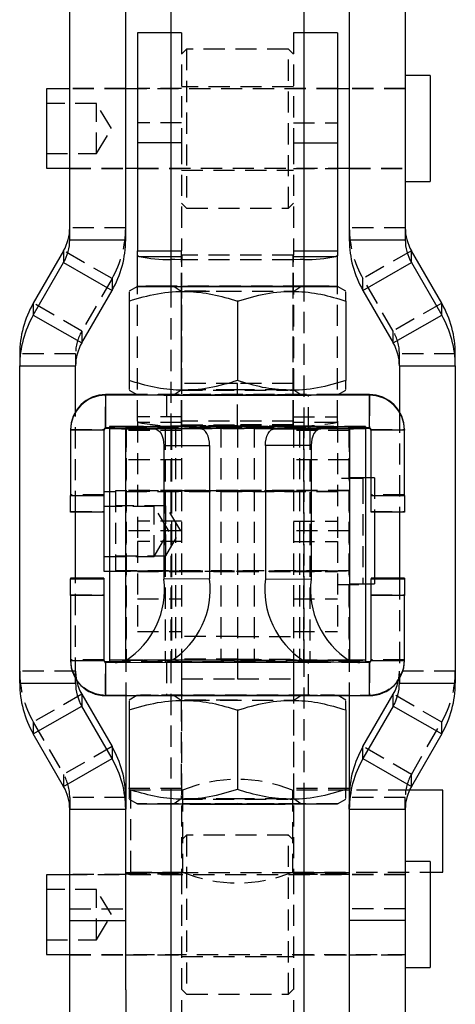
# Model space of a CAD drawing. Extents: x 31 to 371, y 23 to 290.
# Tile 19 of 26: x 211 to 237, y 126 to 185. Entities that reach past the tile are written whole.
import ezdxf

# ---------------------------------------------------------------- set-up
doc = ezdxf.new("R2010")
doc.units = 0
doc.linetypes.add('HIDDEN', pattern=[1.905, 1.27, -0.635])
doc.layers.get('0').update_dxf_attribs({"linetype": 'CONTINUOUS'})

msp = doc.modelspace()

# ---------------------------------------------------------------- linework, layer by layer
at = {"color": 7, "linetype": 'CONTINUOUS'}
for p, q in [((220.002904, 191.78323), (220.002904, 169.483269)), ((228.002905, 169.483269), (228.002905, 191.78323)), ((213.952905, 172.278154), (213.952905, 189.284487)), ((217.302905, 172.278154), (217.302905, 189.284487)), ((230.702904, 189.284487), (230.702904, 172.278154)), ((234.052904, 189.284487), (234.052904, 172.278154)), ((220.002904, 184.680744), (218.002904, 184.680744)), ((218.002904, 184.680744), (218.002904, 178.074765)), ((230.002905, 184.680744), (228.002905, 184.680744)), ((230.002905, 184.680744), (230.002905, 178.074765)), ((235.552904, 182.113225), (234.052904, 182.113225)), ((235.552904, 182.113225), (235.552904, 178.947135)), ((213.952905, 181.319474), (212.552904, 181.319474)), ((212.552904, 181.319474), (212.552904, 178.944907)), ((218.002904, 181.319474), (217.302905, 181.319474)), ((230.702904, 181.319474), (230.002905, 181.319474)), ((212.552904, 178.944907), (212.552904, 176.556974)), ((235.552904, 178.947135), (235.552904, 175.763226)), ((218.002904, 178.074765), (218.002904, 171.608)), ((230.002905, 178.074765), (230.002905, 171.608)), ((212.552904, 176.556974), (213.952905, 176.556974)), ((217.302905, 176.556974), (218.002904, 176.556974)), ((230.002905, 176.556974), (230.702904, 176.556974)), ((234.052904, 175.763226), (235.552904, 175.763226)), ((213.952905, 172.278154), (217.302905, 172.278154)), ((230.702904, 172.278154), (234.052904, 172.278154)), ((213.584475, 171.62026), (211.770149, 168.481334)), ((213.584475, 171.62026), (213.584475, 170.904721)), ((218.002904, 171.348947), (218.002904, 171.608)), ((218.002904, 171.608), (220.002904, 171.608)), ((218.002904, 169.483288), (218.002904, 171.348947)), ((228.002905, 171.608), (230.002905, 171.608)), ((230.002905, 171.608), (230.002905, 171.348947)), ((230.002905, 169.483288), (230.002905, 171.348947)), ((234.421335, 170.904721), (234.421335, 171.62026)), ((236.23566, 168.481334), (234.421335, 171.62026)), ((211.770149, 167.765795), (213.584475, 170.904721)), ((213.584475, 170.904721), (216.485659, 169.231626)), ((231.52015, 169.231626), (234.421335, 170.904721)), ((234.421335, 170.904721), (236.23566, 167.765795)), ((218.002935, 169.483307), (217.502904, 169.194615)), ((230.502905, 169.194615), (230.002874, 169.483307)), ((214.671335, 166.0927), (216.485659, 169.231626)), ((231.52015, 169.231626), (233.334475, 166.0927)), ((211.770149, 168.481334), (211.770149, 167.765795)), ((217.502904, 168.607103), (217.502904, 163.845573)), ((224.002905, 168.600163), (224.002905, 163.838635)), ((230.502905, 168.607103), (230.502905, 163.845573)), ((236.23566, 167.765795), (236.23566, 168.481334)), ((211.770149, 167.765795), (214.671335, 166.0927)), ((233.334475, 166.0927), (236.23566, 167.765795)), ((210.952904, 165.434806), (210.952904, 164.719268)), ((237.052905, 164.719268), (237.052905, 165.434806)), ((210.952904, 164.719268), (214.302904, 164.719268)), ((210.952904, 145.715212), (210.952904, 164.719268)), ((214.302904, 161.983435), (214.302904, 164.719268)), ((233.702905, 164.719268), (237.052905, 164.719268)), ((233.702905, 164.719268), (233.702905, 161.983435)), ((237.052905, 164.719268), (237.052905, 145.715212)), ((216.102905, 163.001767), (216.102905, 162.964794)), ((217.970853, 163.001767), (216.102905, 163.001767)), ((216.102905, 162.964794), (216.102905, 160.964797)), ((231.902904, 162.964794), (216.102905, 162.964794)), ((217.502904, 163.271936), (218.002935, 162.983245)), ((230.002874, 162.983245), (230.502905, 163.271936)), ((231.902904, 163.001767), (230.034956, 163.001767)), ((231.902904, 163.001767), (231.902904, 162.964794)), ((231.902904, 160.964797), (231.902904, 162.964794)), ((214.002905, 160.901771), (214.002905, 160.864797)), ((216.002904, 160.864797), (214.002905, 160.864797)), ((214.002905, 160.864797), (214.002905, 156.964804)), ((216.002904, 160.864797), (216.002904, 156.964804)), ((231.902904, 160.964797), (216.102905, 160.964797)), ((216.327905, 160.964797), (216.327905, 146.964865)), ((217.295441, 160.959168), (220.0396, 160.96272)), ((217.295441, 160.959168), (217.295441, 147.060334)), ((217.295441, 160.959168), (219.015828, 160.954625)), ((221.759987, 160.958177), (219.015828, 160.954625)), ((220.002904, 160.964797), (220.002904, 160.962821)), ((220.0396, 160.96272), (221.759987, 160.958177)), ((227.966209, 160.96272), (226.245822, 160.958177)), ((226.245822, 160.958177), (228.989981, 160.954625)), ((230.710368, 160.959168), (227.966209, 160.96272)), ((228.002905, 160.962821), (228.002905, 160.964797)), ((230.710368, 160.959168), (228.989981, 160.954625)), ((230.710368, 160.959168), (230.710368, 147.060334)), ((231.677905, 160.964797), (231.677905, 146.964865)), ((234.002904, 160.864797), (232.002905, 160.864797)), ((232.002905, 156.964804), (232.002905, 160.864797)), ((234.002904, 160.901771), (234.002904, 160.864797)), ((234.002904, 156.964804), (234.002904, 160.864797)), ((219.589404, 159.953113), (222.333563, 159.956665)), ((219.589404, 159.953113), (219.589404, 151.953126)), ((222.333563, 159.956665), (222.333563, 151.956678)), ((228.416405, 159.953113), (225.672246, 159.956665)), ((225.672246, 159.956665), (225.672246, 151.956678)), ((228.416405, 159.953113), (228.416405, 151.953126)), ((232.002905, 158.020981), (231.677905, 158.020981)), ((214.002905, 156.964804), (216.002904, 156.964804)), ((214.002905, 155.966655), (214.002905, 156.964804)), ((216.327905, 157.184712), (216.002904, 157.184712)), ((216.002904, 156.964804), (216.002904, 155.966655)), ((232.002905, 156.964804), (234.002904, 156.964804)), ((232.002905, 155.966655), (232.002905, 156.964804)), ((234.002904, 156.964804), (234.002904, 155.966655)), ((216.002904, 155.966655), (214.002905, 155.966655)), ((214.302904, 151.999938), (214.302904, 155.966655)), ((216.002904, 155.966655), (216.002904, 152.422211)), ((234.002904, 155.966655), (232.002905, 155.966655)), ((232.202905, 155.966655), (232.202905, 152.146322)), ((233.702905, 155.966655), (233.702905, 151.999938)), ((216.002904, 152.422211), (216.327905, 152.422211)), ((216.002904, 151.999938), (214.002905, 151.999938)), ((214.002905, 151.999938), (214.002905, 151.966662)), ((214.002905, 151.966662), (216.002904, 151.966662)), ((214.002905, 150.964814), (214.002905, 151.966662)), ((216.002904, 151.999938), (216.002904, 151.966662)), ((216.002904, 151.966662), (216.002904, 150.964814)), ((222.333563, 151.956678), (219.589404, 151.953126)), ((225.672246, 151.956678), (228.416405, 151.953126)), ((231.677905, 151.670982), (232.002905, 151.670982)), ((234.002904, 151.999938), (232.002905, 151.999938)), ((232.002905, 151.999938), (232.002905, 151.966662)), ((232.002905, 151.966662), (234.002904, 151.966662)), ((232.002905, 150.964814), (232.002905, 151.966662)), ((232.202905, 152.146322), (232.202905, 151.999938)), ((234.002904, 151.999938), (234.002904, 151.966662)), ((234.002904, 151.966662), (234.002904, 150.964814)), ((216.002904, 150.964814), (214.002905, 150.964814)), ((214.002905, 150.964814), (214.002905, 147.064821)), ((216.002904, 150.964814), (216.002904, 147.064821)), ((234.002904, 150.964814), (232.002905, 150.964814)), ((232.002905, 147.064821), (232.002905, 150.964814)), ((234.002904, 147.064821), (234.002904, 150.964814)), ((214.002905, 147.064821), (216.002904, 147.064821)), ((216.102905, 147.001794), (216.102905, 146.964821)), ((216.102905, 147.001794), (216.327905, 147.001794)), ((216.102905, 146.964821), (216.102905, 144.964824)), ((216.102905, 146.964821), (216.327955, 146.964821)), ((217.295441, 147.060334), (216.798852, 146.960807)), ((216.798852, 146.960807), (219.685455, 146.964543)), ((219.67804, 146.964821), (228.327769, 146.964821)), ((219.849622, 147.001794), (220.002904, 147.001794)), ((220.002904, 147.051892), (220.002904, 146.980653)), ((228.002905, 146.980653), (228.002905, 147.051892)), ((228.002905, 147.001794), (228.156187, 147.001794)), ((231.206957, 146.960807), (228.320354, 146.964543)), ((230.710368, 147.060334), (231.206957, 146.960807)), ((231.677854, 146.964821), (231.902904, 146.964821)), ((231.677905, 147.001794), (231.902904, 147.001794)), ((231.902904, 147.001794), (231.902904, 146.964821)), ((231.902904, 144.964824), (231.902904, 146.964821)), ((232.002905, 147.064821), (234.002904, 147.064821)), ((210.952904, 145.715212), (214.302904, 145.715212)), ((214.302904, 145.715212), (214.302904, 145.983158)), ((233.702905, 145.983158), (233.702905, 145.715212)), ((233.702905, 145.715212), (237.052905, 145.715212)), ((214.671335, 145.057319), (214.671335, 144.341778)), ((214.671335, 145.057319), (216.485659, 141.918393)), ((216.102905, 144.964824), (231.902904, 144.964824)), ((217.302905, 144.964824), (217.302905, 138.438315)), ((217.970853, 144.964824), (217.502904, 144.694656)), ((230.502905, 144.694656), (230.034956, 144.964824)), ((230.702904, 144.964824), (230.702904, 138.438315)), ((231.52015, 141.918393), (233.334475, 145.057319)), ((233.334475, 144.341778), (233.334475, 145.057319)), ((211.770149, 142.668685), (214.671335, 144.341778)), ((216.485659, 141.202852), (214.671335, 144.341778)), ((217.502904, 144.107143), (217.502904, 139.345615)), ((224.002905, 144.100206), (224.002905, 139.338678)), ((230.502905, 144.107143), (230.502905, 139.345615)), ((233.334475, 144.341778), (231.52015, 141.202852)), ((233.334475, 144.341778), (236.23566, 142.668685)), ((213.584475, 139.529759), (211.770149, 142.668685)), ((236.23566, 142.668685), (234.421335, 139.529759)), ((216.485659, 141.918393), (216.485659, 141.202852)), ((231.52015, 141.202852), (231.52015, 141.918393)), ((213.584475, 139.529759), (216.485659, 141.202852)), ((231.52015, 141.202852), (234.421335, 139.529759)), ((230.7177, 139.295981), (230.702904, 139.295981)), ((236.302904, 139.295981), (234.300761, 139.295981)), ((236.302904, 134.395981), (236.302904, 139.295981)), ((217.502904, 138.771978), (218.002935, 138.483287)), ((230.002874, 138.483287), (230.502905, 138.771978)), ((213.952905, 138.156325), (217.302905, 138.156325)), ((213.952905, 131.488211), (213.952905, 138.156325)), ((217.302905, 138.438315), (217.302905, 138.156325)), ((217.302905, 131.488211), (217.302905, 138.156325)), ((220.002904, 138.475055), (220.002904, 122.283351)), ((228.002905, 122.283351), (228.002905, 138.475055)), ((230.702904, 138.156325), (230.702904, 138.438315)), ((230.702904, 138.156325), (234.052904, 138.156325)), ((230.702904, 138.156325), (230.702904, 131.488211)), ((234.052904, 138.156325), (234.052904, 131.488211)), ((235.552904, 135.020981), (234.052904, 135.020981)), ((235.552904, 135.020981), (235.552904, 131.855418)), ((213.952905, 134.227231), (212.552904, 134.227231)), ((212.552904, 134.227231), (212.552904, 131.853059)), ((220.002904, 134.345981), (217.302905, 134.345981)), ((230.702904, 134.345981), (228.002905, 134.345981)), ((235.552904, 134.395981), (236.302904, 134.395981)), ((212.552904, 131.853059), (212.552904, 129.464731)), ((235.552904, 131.855418), (235.552904, 128.670981)), ((213.952905, 131.488211), (217.302905, 131.488211)), ((213.952905, 124.345981), (213.952905, 131.488211)), ((217.302905, 127.345981), (217.302905, 131.488211)), ((234.052904, 131.488211), (230.702904, 131.488211)), ((230.702904, 131.488211), (230.702904, 127.345981)), ((234.052904, 131.488211), (234.052904, 124.345981)), ((212.552904, 129.464731), (213.952905, 129.464731)), ((234.052904, 128.670981), (235.552904, 128.670981)), ((217.302905, 127.345981), (217.302905, 102.845981)), ((230.702904, 127.345981), (230.702904, 102.845981))]:
    msp.add_line(p, q, dxfattribs=at)
at = {"color": 7, "linetype": 'HIDDEN'}
for p, q in [((220.652905, 184.680744), (220.002904, 184.680744)), ((220.652905, 184.680744), (220.652905, 178.074765)), ((227.352904, 184.680744), (227.352904, 178.074765)), ((228.002905, 184.680744), (227.352904, 184.680744)), ((220.952905, 183.700724), (220.652905, 183.400723)), ((220.952905, 183.700724), (220.952905, 174.175723)), ((227.052904, 183.700724), (220.952905, 183.700724)), ((227.052904, 174.175727), (227.052904, 183.700724)), ((227.352904, 183.400723), (227.052904, 183.700724)), ((217.302905, 181.338223), (213.952905, 181.338223)), ((217.302905, 181.319474), (213.952905, 181.319474)), ((220.652905, 181.338223), (218.002904, 181.338223)), ((230.002905, 181.319474), (218.002904, 181.319474)), ((227.352904, 181.438225), (220.652905, 181.438225)), ((230.002905, 181.338223), (227.352904, 181.338223)), ((234.052904, 181.338223), (230.702904, 181.338223)), ((234.052904, 181.319474), (230.702904, 181.319474)), ((215.552905, 180.438223), (212.552904, 180.438223)), ((215.552905, 177.438225), (215.552905, 180.438223)), ((216.454196, 178.938224), (215.552905, 180.438223)), ((215.552905, 177.438225), (216.454196, 178.938224)), ((220.652905, 179.286725), (218.002904, 179.286725)), ((227.352904, 179.286725), (230.002905, 179.286725)), ((220.652905, 178.074765), (220.002904, 178.074765)), ((220.652905, 178.074765), (220.652905, 171.608)), ((227.352904, 178.074765), (227.352904, 171.608)), ((227.352904, 178.074765), (228.002905, 178.074765)), ((212.552904, 177.438225), (215.552905, 177.438225)), ((213.952905, 176.556974), (217.302905, 176.556974)), ((213.952905, 176.538224), (217.302905, 176.538224)), ((218.002904, 176.556974), (230.002905, 176.556974)), ((218.002904, 176.538224), (220.652905, 176.538224)), ((220.652905, 176.438223), (227.352904, 176.438223)), ((227.352904, 176.538224), (230.002905, 176.538224)), ((230.702904, 176.556974), (234.052904, 176.556974)), ((230.702904, 176.538224), (234.052904, 176.538224)), ((220.652905, 174.475725), (220.952905, 174.175723)), ((220.952905, 174.175723), (227.052904, 174.175723)), ((227.052904, 174.175723), (227.352904, 174.475725)), ((217.302905, 172.993696), (213.952905, 172.993696)), ((234.052904, 172.993696), (230.702904, 172.993696)), ((216.485659, 169.947169), (213.584475, 171.62026)), ((220.002904, 171.608), (220.652905, 171.608)), ((220.002904, 171.270671), (220.652905, 171.270671)), ((220.652905, 171.348947), (220.652905, 171.608)), ((220.652905, 161.400077), (220.652905, 171.348947)), ((220.662904, 171.347934), (220.662904, 171.080294)), ((227.342905, 171.347934), (220.662904, 171.347934)), ((220.662904, 161.399067), (220.662904, 171.347934)), ((220.662904, 161.131427), (220.662904, 171.080294)), ((227.342905, 171.080294), (220.662904, 171.080294)), ((227.342905, 171.080294), (227.342905, 171.347934)), ((227.342905, 161.399067), (227.342905, 171.347934)), ((227.342905, 161.131427), (227.342905, 171.080294)), ((227.352904, 171.608), (227.352904, 171.348947)), ((227.352904, 171.608), (228.002905, 171.608)), ((227.352904, 161.400077), (227.352904, 171.348947)), ((227.352904, 171.270671), (228.002905, 171.270671)), ((234.421335, 171.62026), (231.52015, 169.947169)), ((216.485659, 169.947169), (214.671335, 166.808243)), ((216.485659, 169.947169), (216.485659, 169.231626)), ((231.52015, 169.231626), (231.52015, 169.947169)), ((233.334475, 166.808243), (231.52015, 169.947169)), ((218.002904, 161.400077), (218.002904, 169.483288)), ((220.002904, 169.483269), (220.002904, 160.964797)), ((220.212349, 169.483251), (220.627916, 169.192268)), ((227.377893, 169.192268), (227.793461, 169.483251)), ((228.002905, 160.964797), (228.002905, 169.483269)), ((230.002905, 161.400077), (230.002905, 169.483288)), ((220.627904, 169.192287), (220.627904, 163.274265)), ((227.377905, 163.274265), (227.377905, 169.192287)), ((214.671335, 166.808243), (211.770149, 168.481334)), ((224.002905, 168.627913), (224.002905, 163.866387)), ((236.23566, 168.481334), (233.334475, 166.808243)), ((214.671335, 166.808243), (214.671335, 166.0927)), ((233.334475, 166.0927), (233.334475, 166.808243)), ((214.302904, 165.434806), (210.952904, 165.434806)), ((214.302904, 165.434806), (214.302904, 164.719268)), ((233.702905, 164.719268), (233.702905, 165.434806)), ((237.052905, 165.434806), (233.702905, 165.434806)), ((224.002905, 163.668391), (220.652905, 163.668391)), ((224.002905, 161.137796), (224.002905, 163.668391)), ((227.352904, 163.668391), (224.002905, 163.668391)), ((216.102905, 161.001771), (216.102905, 163.001767)), ((230.034956, 163.001767), (217.970853, 163.001767)), ((219.752904, 162.98328), (219.752904, 160.983284)), ((220.627916, 163.274282), (220.212349, 162.983299)), ((227.793461, 162.983299), (227.377893, 163.274282)), ((228.252905, 160.983284), (228.252905, 162.98328)), ((231.902904, 163.001767), (231.902904, 161.001771)), ((214.302904, 155.966655), (214.302904, 161.983435)), ((220.652905, 161.659133), (218.002904, 161.659133)), ((227.352904, 161.659133), (230.002905, 161.659133)), ((233.702905, 161.983435), (233.702905, 155.966655)), ((216.327905, 161.087106), (216.327905, 160.96484)), ((216.327905, 161.087106), (219.677904, 161.087106)), ((220.280825, 161.100511), (217.323217, 161.09285)), ((220.049984, 161.089253), (217.323217, 161.09285)), ((217.323217, 161.09285), (217.323217, 147.092874)), ((218.002904, 161.400077), (218.002904, 154.197483)), ((220.652905, 161.321805), (218.118307, 161.321805)), ((219.677904, 161.087106), (219.677904, 160.96484)), ((223.007592, 161.096915), (220.049984, 161.089253)), ((220.049984, 161.089253), (220.049984, 147.089276)), ((220.280825, 161.100511), (223.007592, 161.096915)), ((220.280825, 161.100511), (220.280825, 147.100535)), ((220.652905, 161.137796), (220.652905, 161.400077)), ((220.652905, 161.198803), (224.002905, 161.198803)), ((224.002905, 161.137796), (220.652905, 161.137796)), ((220.652905, 161.137796), (220.652905, 161.102659)), ((224.002905, 161.102659), (220.652905, 161.102659)), ((220.652905, 161.102659), (220.652905, 147.102684)), ((220.662904, 161.131427), (220.662904, 161.399067)), ((227.342905, 161.399067), (220.662904, 161.399067)), ((227.342905, 161.131427), (220.662904, 161.131427)), ((223.007592, 161.096915), (223.007592, 147.096937)), ((227.352904, 161.198803), (224.002905, 161.198803)), ((224.002905, 161.137796), (227.352904, 161.137796)), ((224.002905, 161.137796), (224.002905, 161.102659)), ((224.002905, 161.102659), (224.002905, 147.102684)), ((224.002905, 161.102659), (227.352904, 161.102659)), ((227.724984, 161.100511), (224.998217, 161.096915)), ((224.998217, 161.096915), (224.998217, 147.096937)), ((224.998217, 161.096915), (227.955825, 161.089253)), ((227.342905, 161.399067), (227.342905, 161.131427)), ((227.352904, 161.137796), (227.352904, 161.400077)), ((229.887502, 161.321805), (227.352904, 161.321805)), ((227.352904, 161.137796), (227.352904, 161.102659)), ((227.352904, 161.102659), (227.352904, 147.102684)), ((227.724984, 161.100511), (230.682592, 161.09285)), ((227.724984, 161.100511), (227.724984, 147.100535)), ((227.955825, 161.089253), (230.682592, 161.09285)), ((227.955825, 161.089253), (227.955825, 147.089276)), ((231.677905, 161.087106), (228.327905, 161.087106)), ((228.327905, 161.087106), (228.327905, 160.96484)), ((230.002905, 161.400077), (230.002905, 154.197483)), ((230.682592, 161.09285), (230.682592, 147.092874)), ((231.677905, 161.087106), (231.677905, 160.96484)), ((214.002905, 160.901771), (216.002904, 160.901771)), ((216.002904, 160.901771), (216.002904, 160.864797)), ((216.102905, 161.001771), (216.102905, 160.964797)), ((231.902904, 161.001771), (216.102905, 161.001771)), ((219.677904, 160.96484), (216.327905, 160.96484)), ((216.327905, 160.96484), (216.327905, 160.964797)), ((217.302905, 160.845981), (217.302905, 159.089883)), ((220.652905, 160.845981), (217.302905, 160.845981)), ((219.677904, 160.96484), (219.677904, 146.964865)), ((220.002904, 160.962821), (220.002904, 147.051892)), ((220.0396, 160.96272), (220.0396, 147.063886)), ((230.702904, 160.845981), (227.352904, 160.845981)), ((227.966209, 160.96272), (227.966209, 147.063886)), ((228.002905, 147.051892), (228.002905, 160.962821)), ((228.327905, 160.96484), (231.677905, 160.96484)), ((228.327905, 160.96484), (228.327905, 146.964865)), ((230.702904, 160.845981), (230.702904, 159.089883)), ((231.677905, 160.96484), (231.677905, 160.964797)), ((231.902904, 161.001771), (231.902904, 160.964797)), ((232.002905, 160.901771), (232.002905, 160.864797)), ((232.002905, 160.901771), (234.002904, 160.901771)), ((220.652905, 159.089883), (217.302905, 159.089883)), ((217.302905, 159.089883), (217.302905, 144.964824)), ((230.702904, 159.089883), (227.352904, 159.089883)), ((230.702904, 159.089883), (230.702904, 144.964824)), ((231.502904, 157.978461), (230.002905, 157.978461)), ((231.677905, 158.020981), (230.702904, 158.020981)), ((231.502904, 157.978461), (231.502904, 157.736298)), ((231.502904, 157.736298), (231.502904, 151.628462)), ((232.202905, 158.020981), (232.002905, 158.020981)), ((232.202905, 158.020981), (232.202905, 155.966655)), ((216.002904, 157.001777), (214.002905, 157.001777)), ((230.002905, 157.184712), (216.327905, 157.184712)), ((216.702904, 157.227232), (216.702904, 152.821236)), ((230.702904, 157.227232), (216.702904, 157.227232)), ((220.652905, 157.245981), (217.302905, 157.245981)), ((220.652905, 157.203461), (218.002904, 157.203461)), ((224.002905, 157.245981), (220.652905, 157.245981)), ((224.002905, 157.203461), (220.652905, 157.203461)), ((227.352904, 157.245981), (224.002905, 157.245981)), ((227.352904, 157.203461), (224.002905, 157.203461)), ((230.702904, 157.245981), (227.352904, 157.245981)), ((230.002905, 157.203461), (227.352904, 157.203461)), ((234.002904, 157.001777), (232.002905, 157.001777)), ((219.702904, 156.345981), (216.702904, 156.345981)), ((219.702904, 153.345981), (219.702904, 156.345981)), ((220.604196, 154.845982), (219.702904, 156.345981)), ((214.002905, 155.999931), (216.002904, 155.999931)), ((219.002905, 156.303462), (216.002904, 156.303462)), ((219.002905, 153.303462), (219.002905, 156.303462)), ((219.904195, 154.803461), (219.002905, 156.303462)), ((232.002905, 155.999931), (234.002904, 155.999931)), ((220.652905, 155.409441), (218.002904, 155.409441)), ((227.352904, 155.409441), (230.002905, 155.409441)), ((220.652905, 154.845982), (217.302905, 154.845982)), ((219.002905, 153.303462), (219.904195, 154.803461)), ((219.702904, 153.345981), (220.604196, 154.845982)), ((230.702904, 154.845982), (227.352904, 154.845982)), ((220.652905, 154.197483), (218.002904, 154.197483)), ((218.002904, 154.197483), (218.002904, 148.803461)), ((227.352904, 154.197483), (230.002905, 154.197483)), ((230.002905, 154.197483), (230.002905, 148.803461)), ((216.002904, 153.303462), (219.002905, 153.303462)), ((216.702904, 153.345981), (219.702904, 153.345981)), ((216.702904, 152.821236), (216.702904, 152.464731)), ((216.327905, 152.422211), (230.002905, 152.422211)), ((216.702904, 152.464731), (230.702904, 152.464731)), ((217.302905, 152.445982), (220.652905, 152.445982)), ((218.002904, 152.403462), (220.652905, 152.403462)), ((220.652905, 152.445982), (224.002905, 152.445982)), ((220.652905, 152.403462), (224.002905, 152.403462)), ((224.002905, 152.445982), (227.352904, 152.445982)), ((224.002905, 152.403462), (227.352904, 152.403462)), ((227.352904, 152.445982), (230.702904, 152.445982)), ((227.352904, 152.403462), (230.002905, 152.403462)), ((214.302904, 145.983158), (214.302904, 151.999938)), ((230.002905, 151.628462), (231.502904, 151.628462)), ((230.702904, 151.670982), (231.677905, 151.670982)), ((232.002905, 151.670982), (232.202905, 151.670982)), ((232.202905, 151.999938), (232.202905, 151.670982)), ((233.702905, 151.999938), (233.702905, 145.983158)), ((214.002905, 151.001788), (216.002904, 151.001788)), ((232.002905, 151.001788), (234.002904, 151.001788)), ((218.002904, 150.76872), (220.652905, 150.76872)), ((227.352904, 150.76872), (230.002905, 150.76872)), ((218.002904, 148.803461), (220.652905, 148.803461)), ((227.352904, 148.803461), (230.002905, 148.803461)), ((224.002905, 148.498825), (220.652905, 148.498825)), ((224.002905, 148.498825), (227.352904, 148.498825)), ((216.002904, 147.101794), (214.002905, 147.101794)), ((216.102905, 145.001798), (216.102905, 147.001794)), ((219.677904, 147.087129), (216.327905, 147.087129)), ((216.327905, 147.001794), (219.849622, 147.001794)), ((216.327905, 146.964865), (219.677904, 146.964865)), ((216.327955, 146.964821), (219.67804, 146.964821)), ((220.280825, 147.100535), (217.323217, 147.092874)), ((217.323217, 147.092874), (220.049984, 147.089276)), ((219.754156, 146.983118), (219.752904, 146.983308)), ((219.752904, 146.983308), (219.752904, 144.983311)), ((220.002904, 147.001794), (228.002905, 147.001794)), ((220.002904, 146.980653), (220.002904, 138.475055)), ((223.007592, 147.096937), (220.049984, 147.089276)), ((223.007592, 147.096937), (220.280825, 147.100535)), ((224.002905, 147.147065), (220.652905, 147.147065)), ((220.652905, 147.102684), (224.002905, 147.102684)), ((220.652905, 147.090838), (220.652905, 146.014513)), ((224.002905, 147.147065), (227.352904, 147.147065)), ((227.352904, 147.102684), (224.002905, 147.102684)), ((224.002905, 147.102684), (224.002905, 145.96823)), ((224.998217, 147.096937), (227.724984, 147.100535)), ((224.998217, 147.096937), (227.955825, 147.089276)), ((227.352904, 147.090838), (227.352904, 146.014513)), ((227.724984, 147.100535), (230.682592, 147.092874)), ((230.682592, 147.092874), (227.955825, 147.089276)), ((228.002905, 138.475055), (228.002905, 146.980653)), ((228.156187, 147.001794), (231.677905, 147.001794)), ((228.252905, 144.983311), (228.252905, 146.983308)), ((228.327769, 146.964821), (231.677854, 146.964821)), ((228.327905, 147.087129), (231.677905, 147.087129)), ((231.677905, 146.964865), (228.327905, 146.964865)), ((231.902904, 147.001794), (231.902904, 145.001798)), ((234.002904, 147.101794), (232.002905, 147.101794)), ((214.302904, 146.430753), (210.952904, 146.430753)), ((237.052905, 146.430753), (233.702905, 146.430753)), ((220.652905, 146.014513), (220.652905, 134.345981)), ((220.652905, 145.96823), (224.002905, 145.96823)), ((224.002905, 145.96823), (227.352904, 145.96823)), ((227.352904, 146.014513), (227.352904, 134.345981)), ((214.671335, 145.057319), (211.770149, 143.384226)), ((216.102905, 145.001798), (216.102905, 144.964824)), ((216.102905, 145.001798), (231.902904, 145.001798)), ((218.002935, 144.983347), (217.970853, 144.964824)), ((220.212349, 144.983293), (220.627916, 144.692311)), ((220.627904, 144.692328), (220.627904, 138.774307)), ((227.377893, 144.692311), (227.793461, 144.983293)), ((227.377905, 138.774307), (227.377905, 144.692328)), ((230.034956, 144.964824), (230.002874, 144.983347)), ((231.902904, 145.001798), (231.902904, 144.964824)), ((236.23566, 143.384226), (233.334475, 145.057319)), ((224.002905, 144.127956), (224.002905, 139.366428)), ((211.770149, 143.384226), (211.770149, 142.668685)), ((211.770149, 143.384226), (213.584475, 140.2453)), ((234.421335, 140.2453), (236.23566, 143.384226)), ((236.23566, 142.668685), (236.23566, 143.384226)), ((216.485659, 141.918393), (213.584475, 140.2453)), ((234.421335, 140.2453), (231.52015, 141.918393)), ((213.584475, 140.2453), (213.584475, 139.529759)), ((234.421335, 139.529759), (234.421335, 140.2453)), ((220.652905, 139.395981), (217.302905, 139.395981)), ((217.602905, 134.395981), (217.602905, 139.295981)), ((220.702905, 139.295981), (217.602905, 139.295981)), ((220.702905, 139.295981), (220.702905, 134.395981)), ((227.302905, 139.295981), (227.302905, 134.395981)), ((230.702904, 139.295981), (227.302905, 139.295981)), ((230.702904, 139.395981), (227.352904, 139.395981)), ((234.300761, 139.295981), (230.7177, 139.295981)), ((213.952905, 138.871865), (213.952905, 138.156325)), ((217.302905, 138.871865), (213.952905, 138.871865)), ((220.627916, 138.774323), (220.212349, 138.483341)), ((227.793461, 138.483341), (227.377893, 138.774323)), ((234.052904, 138.871865), (230.702904, 138.871865)), ((234.052904, 138.156325), (234.052904, 138.871865)), ((220.952905, 136.608481), (220.652905, 136.308481)), ((220.952905, 136.608481), (220.952905, 127.083481)), ((227.052904, 136.608481), (220.952905, 136.608481)), ((227.052904, 136.57498), (227.052904, 136.608481)), ((227.352904, 136.308481), (227.052904, 136.608481)), ((227.052904, 127.083481), (227.052904, 136.57498)), ((217.302905, 134.245981), (213.952905, 134.245981)), ((234.052904, 134.227231), (213.952905, 134.227231)), ((217.302905, 134.295981), (220.652905, 134.295981)), ((220.652905, 134.245981), (217.302905, 134.245981)), ((217.602905, 134.395981), (220.702905, 134.395981)), ((220.652905, 134.345981), (220.002904, 134.345981)), ((220.652905, 134.345981), (220.652905, 116.97306)), ((227.352904, 134.345981), (220.652905, 134.345981)), ((227.302905, 134.395981), (235.552904, 134.395981)), ((228.002905, 134.345981), (227.352904, 134.345981)), ((227.352904, 134.345981), (227.352904, 116.97306)), ((227.352904, 134.295981), (230.702904, 134.295981)), ((230.702904, 134.245981), (227.352904, 134.245981)), ((234.052904, 134.245981), (230.702904, 134.245981)), ((215.552905, 133.345981), (212.552904, 133.345981)), ((215.552905, 130.345981), (215.552905, 133.345981)), ((216.454196, 131.845981), (215.552905, 133.345981)), ((213.952905, 132.203751), (217.302905, 132.203751)), ((234.052904, 132.203751), (230.702904, 132.203751)), ((215.552905, 130.345981), (216.454196, 131.845981)), ((212.552904, 130.345981), (215.552905, 130.345981)), ((213.952905, 129.464731), (234.052904, 129.464731)), ((213.952905, 129.445981), (217.302905, 129.445981)), ((217.302905, 129.445981), (220.652905, 129.445981)), ((220.652905, 129.345981), (227.352904, 129.345981)), ((227.352904, 129.445981), (230.702904, 129.445981)), ((230.702904, 129.445981), (234.052904, 129.445981)), ((220.652905, 127.383481), (220.952905, 127.083481)), ((220.952905, 127.083481), (227.052904, 127.083481)), ((227.052904, 127.083481), (227.352904, 127.383481))]:
    msp.add_line(p, q, dxfattribs=at)
at = {"color": 8, "linetype": 'CONTINUOUS'}
for p, q in [((220.002904, 178.074765), (218.002904, 178.074765)), ((228.002905, 178.074765), (230.002905, 178.074765)), ((218.118307, 171.270671), (220.002904, 171.270671)), ((228.002905, 171.270671), (229.887502, 171.270671))]:
    msp.add_line(p, q, dxfattribs=at)
at = {"color": 7, "linetype": 'CONTINUOUS', "flags": 128}
for points in [[(218.002904, 171.348947), (218.004721, 171.339019), (218.010166, 171.329106), (218.019235, 171.319223), (218.031913, 171.309377), (218.048184, 171.299587), (218.068026, 171.289864), (218.091411, 171.280223), (218.118307, 171.270671)], [(230.002905, 171.348947), (230.001089, 171.339019), (229.995643, 171.329106), (229.986574, 171.319223), (229.973896, 171.309377), (229.957625, 171.299587), (229.937783, 171.289864), (229.914398, 171.280223), (229.887502, 171.270671)], [(220.002904, 169.491536), (219.588561, 169.490783), (218.979906, 169.489338), (218.508265, 169.487725), (218.186503, 169.485993), (218.023398, 169.484186), (218.023398, 169.482353), (218.186503, 169.480546), (218.508265, 169.478814), (218.979906, 169.477205), (219.588561, 169.475756), (220.317628, 169.474515), (221.14722, 169.473513), (222.054708, 169.472779), (223.015337, 169.472328), (224.002905, 169.472179)], [(224.002905, 169.472179), (224.990472, 169.472328), (225.951101, 169.472779), (226.858589, 169.473513), (227.688181, 169.474515), (228.417248, 169.475756), (229.025903, 169.477205), (229.497544, 169.478814), (229.819306, 169.480546), (229.982411, 169.482353), (229.982411, 169.484186), (229.819306, 169.485993), (229.497544, 169.487725), (229.025903, 169.489338), (228.417248, 169.490783), (228.002905, 169.491536)], [(218.002935, 162.983245), (218.023398, 162.982364), (218.186503, 162.980557), (218.508265, 162.978825), (218.979906, 162.977214), (219.588561, 162.975768), (220.317628, 162.974528), (221.14722, 162.973526), (222.054708, 162.97279), (223.015337, 162.972339), (224.002905, 162.972188)], [(224.002905, 162.972188), (224.990472, 162.972339), (225.951101, 162.97279), (226.858589, 162.973526), (227.688181, 162.974528), (228.417248, 162.975768), (229.025903, 162.977214), (229.497544, 162.978825), (229.819306, 162.980557), (229.982411, 162.982364), (230.002874, 162.983245)], [(219.015828, 160.954625), (219.127727, 160.935116), (219.235326, 160.877925), (219.334489, 160.785253), (219.421407, 160.660663), (219.492739, 160.508937), (219.545743, 160.33591), (219.578383, 160.148232), (219.589404, 159.953113)], [(222.333563, 159.956665), (222.322542, 160.151784), (222.289903, 160.339462), (222.236898, 160.512489), (222.165567, 160.664215), (222.078649, 160.788807), (221.979485, 160.881477), (221.871886, 160.938668), (221.759987, 160.958177)], [(225.672246, 159.956665), (225.683267, 160.151784), (225.715907, 160.339462), (225.768911, 160.512489), (225.840242, 160.664215), (225.92716, 160.788807), (226.026324, 160.881477), (226.133923, 160.938668), (226.245822, 160.958177)], [(228.989981, 160.954625), (228.878082, 160.935116), (228.770483, 160.877925), (228.67132, 160.785253), (228.584402, 160.660663), (228.51307, 160.508937), (228.460066, 160.33591), (228.427426, 160.148232), (228.416405, 159.953113)], [(219.752904, 146.983308), (219.834567, 146.984841), (220.002904, 146.985963)], [(228.252107, 146.983156), (228.171242, 146.981776), (227.929393, 146.980301), (227.53665, 146.978943), (227.008108, 146.977752), (226.364078, 146.976775), (225.629309, 146.976049), (224.832038, 146.975602), (224.002905, 146.975451), (223.173771, 146.975602), (222.3765, 146.976049), (221.641731, 146.976775), (220.997701, 146.977752), (220.469159, 146.978943), (220.076416, 146.980301), (219.834567, 146.981776), (219.754156, 146.983118)], [(228.002905, 146.985963), (228.171242, 146.984841), (228.251707, 146.983495)], [(218.002935, 138.483287), (218.023398, 138.482407), (218.186503, 138.4806), (218.508265, 138.478867), (218.979906, 138.477256), (219.588561, 138.47581), (220.317628, 138.47457), (221.14722, 138.473567), (222.054708, 138.472832), (223.015337, 138.472382), (224.002905, 138.472231)], [(224.002905, 138.472231), (224.990472, 138.472382), (225.951101, 138.472832), (226.858589, 138.473567), (227.688181, 138.47457), (228.417248, 138.47581), (229.025903, 138.477256), (229.497544, 138.478867), (229.819306, 138.4806), (229.982411, 138.482407), (230.002874, 138.483287)]]:
    msp.add_lwpolyline(points, dxfattribs=at)
at = {"color": 7, "linetype": 'HIDDEN', "flags": 128}
for points in [[(220.662904, 171.080294), (220.240708, 171.083699), (220.002904, 171.088694)], [(228.002905, 171.088694), (227.765101, 171.083699), (227.342905, 171.080294)], [(228.002905, 169.491536), (227.688181, 169.492024), (226.858589, 169.493026), (225.951101, 169.49376), (224.990472, 169.494211), (224.002905, 169.494363), (223.015337, 169.494211), (222.054708, 169.49376), (221.14722, 169.493026), (220.317628, 169.492024), (220.002904, 169.491536)], [(224.002905, 169.490277), (224.791008, 169.490124), (225.544668, 169.489669), (226.230945, 169.488939), (226.819846, 169.48796), (227.285634, 169.486775), (227.60795, 169.485434), (227.772709, 169.484003), (227.772709, 169.482536), (227.60795, 169.481105), (227.285634, 169.479768), (226.819846, 169.478579), (226.230945, 169.4776), (225.544668, 169.476869), (224.791008, 169.476415), (224.002905, 169.476262), (223.214801, 169.476415), (222.461141, 169.476869), (221.774864, 169.4776), (221.185963, 169.478579), (220.720175, 169.479768), (220.397859, 169.481105), (220.233101, 169.482536), (220.233101, 169.484003), (220.397859, 169.485434), (220.720175, 169.486775), (221.185963, 169.48796), (221.774864, 169.488939), (222.461141, 169.489669), (223.214801, 169.490124), (224.002905, 169.490277)], [(224.002905, 169.186047), (223.251896, 169.186204), (222.538547, 169.186666), (221.898626, 169.187407), (221.364223, 169.188394), (220.962135, 169.189579), (220.712523, 169.190897), (220.627904, 169.192287), (220.712523, 169.193673), (220.962135, 169.194992), (221.364223, 169.196176), (221.898626, 169.197163), (222.538547, 169.197908), (223.251896, 169.198367), (224.002905, 169.198523), (224.753913, 169.198367), (225.467262, 169.197908), (226.107183, 169.197163), (226.641586, 169.196176), (227.043674, 169.194992), (227.293286, 169.193673), (227.377905, 169.192287), (227.377893, 169.192268)], [(230.002874, 162.983245), (229.982411, 162.984197), (229.819306, 162.986004), (229.497544, 162.987736), (229.025903, 162.989347), (228.417248, 162.990793), (227.688181, 162.992033), (226.858589, 162.993035), (225.951101, 162.993771), (224.990472, 162.994222), (224.002905, 162.994373), (223.015337, 162.994222), (222.054708, 162.993771), (221.14722, 162.993035), (220.317628, 162.992033), (219.588561, 162.990793), (218.979906, 162.989347), (218.508265, 162.987736), (218.186503, 162.986004), (218.023398, 162.984197), (218.002935, 162.983245)], [(224.002905, 162.991137), (223.173771, 162.990986), (222.3765, 162.990539), (221.641731, 162.989813), (220.997701, 162.988837), (220.469159, 162.987647), (220.076416, 162.986287), (219.834567, 162.984813), (219.752904, 162.98328), (219.834567, 162.981748), (220.076416, 162.980274), (220.469159, 162.978916), (220.997701, 162.977724), (221.641731, 162.976748), (222.3765, 162.976022), (223.173771, 162.975575), (224.002905, 162.975424), (224.832038, 162.975575), (225.629309, 162.976022), (226.364078, 162.976748), (227.008108, 162.977724), (227.53665, 162.978916), (227.929393, 162.980274), (228.171242, 162.981748), (228.252905, 162.98328), (228.171242, 162.984813), (227.929393, 162.986287), (227.53665, 162.987647), (227.008108, 162.988837), (226.364078, 162.989813), (225.629309, 162.990539), (224.832038, 162.990986), (224.002905, 162.991137)], [(224.002905, 162.990288), (224.791008, 162.990135), (225.544668, 162.989682), (226.230945, 162.98895), (226.819846, 162.987971), (227.285634, 162.986784), (227.60795, 162.985447), (227.772709, 162.984012), (227.772709, 162.982548), (227.60795, 162.981116), (227.285634, 162.979777), (226.819846, 162.978592), (226.230945, 162.977611), (225.544668, 162.976879), (224.791008, 162.976426), (224.002905, 162.976273), (223.214801, 162.976426), (222.461141, 162.976879), (221.774864, 162.977611), (221.185963, 162.978592), (220.720175, 162.979777), (220.397859, 162.981116), (220.233101, 162.982548), (220.233101, 162.984012), (220.397859, 162.985447), (220.720175, 162.986784), (221.185963, 162.987971), (221.774864, 162.98895), (222.461141, 162.989682), (223.214801, 162.990135), (224.002905, 162.990288)], [(220.63165, 163.27397), (220.712523, 163.272877), (220.962135, 163.271558), (221.364223, 163.270376), (221.898626, 163.269386), (222.538547, 163.268643), (223.251896, 163.268181), (224.002905, 163.268025), (224.753913, 163.268181), (225.467262, 163.268643), (226.107183, 163.269386), (226.641586, 163.270376), (227.016767, 163.271458)], [(226.922334, 163.277396), (226.641586, 163.278156), (226.107183, 163.279143), (225.467262, 163.279886), (224.753913, 163.280348), (224.002905, 163.280505)], [(227.151735, 163.27202), (227.293286, 163.272877), (227.377905, 163.274265), (227.293286, 163.275652), (227.235411, 163.276058)], [(218.002904, 161.400077), (218.004721, 161.390151), (218.010166, 161.38024), (218.019235, 161.370355), (218.031913, 161.36051), (218.048184, 161.350719), (218.068026, 161.340996), (218.091411, 161.331355), (218.118307, 161.321805)], [(229.887502, 161.321805), (229.914398, 161.331355), (229.937783, 161.340996), (229.957625, 161.350719), (229.973896, 161.36051), (229.986574, 161.370355), (229.995643, 161.38024), (230.001089, 161.390151), (230.002905, 161.400077)], [(224.002905, 160.991141), (223.173771, 160.99099), (222.3765, 160.990543), (221.641731, 160.989816), (220.997701, 160.98884), (220.469159, 160.98765), (220.076416, 160.98629), (219.834567, 160.984817), (219.752904, 160.983284), (219.834567, 160.981751), (220.076416, 160.980278), (220.469159, 160.97892), (220.997701, 160.977728), (221.641731, 160.976752), (222.3765, 160.976025), (223.173771, 160.975578), (224.002905, 160.975427), (224.832038, 160.975578), (225.629309, 160.976025), (226.364078, 160.976752), (227.008108, 160.977728), (227.53665, 160.97892), (227.929393, 160.980278), (228.171242, 160.981751), (228.252905, 160.983284), (228.171242, 160.984817), (227.929393, 160.98629), (227.53665, 160.98765), (227.008108, 160.98884), (226.364078, 160.989816), (225.629309, 160.990543), (224.832038, 160.99099), (224.002905, 160.991141)], [(220.002904, 146.985963), (220.076416, 146.986315), (220.469159, 146.987673), (220.997701, 146.988864), (221.641731, 146.989841), (222.3765, 146.990567), (223.173771, 146.991014), (224.002905, 146.991165)], [(224.002905, 146.991165), (224.832038, 146.991014), (225.629309, 146.990567), (226.364078, 146.989841), (227.008108, 146.988864), (227.53665, 146.987673), (227.929393, 146.986315), (228.002905, 146.985963)], [(228.251707, 146.983495), (228.252905, 146.983308), (228.252107, 146.983156)], [(224.002905, 144.972219), (224.990472, 144.972371), (225.951101, 144.972821), (226.858589, 144.973556), (227.688181, 144.974558), (228.417248, 144.975799), (229.025903, 144.977244), (229.497544, 144.978856), (229.819306, 144.980589), (229.982411, 144.982396), (229.982411, 144.984227), (229.819306, 144.986034), (229.497544, 144.987767), (229.025903, 144.989379), (228.417248, 144.990824), (227.688181, 144.992065), (226.858589, 144.993067), (225.951101, 144.993802), (224.990472, 144.994252), (224.002905, 144.994403), (223.015337, 144.994252), (222.054708, 144.993802), (221.14722, 144.993067), (220.317628, 144.992065), (219.588561, 144.990824), (218.979906, 144.989379), (218.508265, 144.987767), (218.186503, 144.986034), (218.023398, 144.984227), (218.023398, 144.982396), (218.186503, 144.980589), (218.508265, 144.978856), (218.979906, 144.977244), (219.588561, 144.975799), (220.317628, 144.974558), (221.14722, 144.973556), (222.054708, 144.972821), (223.015337, 144.972371), (224.002905, 144.972219)], [(224.002905, 144.991169), (224.832038, 144.991018), (225.629309, 144.990571), (226.364078, 144.989844), (227.008108, 144.988867), (227.53665, 144.987676), (227.929393, 144.986318), (228.171242, 144.984844), (228.252905, 144.983311), (228.171242, 144.981779), (227.929393, 144.980305), (227.53665, 144.978947), (227.008108, 144.977756), (226.364078, 144.976779), (225.629309, 144.976052), (224.832038, 144.975605), (224.002905, 144.975454), (223.173771, 144.975605), (222.3765, 144.976052), (221.641731, 144.976779), (220.997701, 144.977756), (220.469159, 144.978947), (220.076416, 144.980305), (219.834567, 144.981779), (219.752904, 144.983311), (219.834567, 144.984844), (220.076416, 144.986318), (220.469159, 144.987676), (220.997701, 144.988867), (221.641731, 144.989844), (222.3765, 144.990571), (223.173771, 144.991018), (224.002905, 144.991169)], [(224.002905, 144.990319), (224.791008, 144.990166), (225.544668, 144.989713), (226.230945, 144.988981), (226.819846, 144.988), (227.285634, 144.986816), (227.60795, 144.985477), (227.772709, 144.984044), (227.772709, 144.982579), (227.60795, 144.981146), (227.285634, 144.979807), (226.819846, 144.978623), (226.230945, 144.977642), (225.544668, 144.97691), (224.791008, 144.976457), (224.002905, 144.976304), (223.214801, 144.976457), (222.461141, 144.97691), (221.774864, 144.977642), (221.185963, 144.978623), (220.720175, 144.979807), (220.397859, 144.981146), (220.233101, 144.982579), (220.233101, 144.984044), (220.397859, 144.985477), (220.720175, 144.986816), (221.185963, 144.988), (221.774864, 144.988981), (222.461141, 144.989713), (223.214801, 144.990166), (224.002905, 144.990319)], [(224.002905, 144.686088), (223.251896, 144.686244), (222.538547, 144.686706), (221.898626, 144.687449), (221.364223, 144.688438), (220.962135, 144.68962), (220.712523, 144.690939), (220.627904, 144.692328), (220.712523, 144.693715), (220.962135, 144.695034), (221.364223, 144.696218), (221.898626, 144.697205), (222.538547, 144.697948), (223.251896, 144.69841), (224.002905, 144.698567), (224.753913, 144.69841), (225.467262, 144.697948), (226.107183, 144.697205), (226.641586, 144.696218), (227.043674, 144.695034), (227.293286, 144.693715), (227.377905, 144.692328), (227.377893, 144.692311)], [(220.63165, 138.774013), (220.712523, 138.772918), (220.962135, 138.771599), (221.364223, 138.770417), (221.898626, 138.769429), (222.538547, 138.768685), (223.251896, 138.768224), (224.002905, 138.768067), (224.753913, 138.768224), (225.467262, 138.768685), (226.107183, 138.769429), (226.641586, 138.770417), (227.016767, 138.771499)], [(226.922334, 138.777437), (226.641586, 138.778197), (226.107183, 138.779185), (225.467262, 138.779928), (224.753913, 138.78039), (224.002905, 138.780546)], [(227.151735, 138.772061), (227.293286, 138.772918), (227.377905, 138.774307), (227.293286, 138.775695), (227.235411, 138.776101)], [(230.002874, 138.483287), (229.982411, 138.484239), (229.819306, 138.486046), (229.497544, 138.487778), (229.025903, 138.489389), (228.417248, 138.490835), (227.688181, 138.492076), (226.858589, 138.493078), (225.951101, 138.493813), (224.990472, 138.494263), (224.002905, 138.494415), (223.015337, 138.494263), (222.054708, 138.493813), (221.14722, 138.493078), (220.317628, 138.492076), (219.588561, 138.490835), (218.979906, 138.489389), (218.508265, 138.487778), (218.186503, 138.486046), (218.023398, 138.484239), (218.002935, 138.483287)], [(224.002905, 138.49033), (224.791008, 138.490177), (225.544668, 138.489724), (226.230945, 138.488992), (226.819846, 138.488012), (227.285634, 138.486826), (227.60795, 138.485488), (227.772709, 138.484055), (227.772709, 138.48259), (227.60795, 138.481157), (227.285634, 138.479819), (226.819846, 138.478634), (226.230945, 138.477654), (225.544668, 138.476921), (224.791008, 138.476468), (224.002905, 138.476315), (223.214801, 138.476468), (222.461141, 138.476921), (221.774864, 138.477654), (221.185963, 138.478634), (220.720175, 138.479819), (220.397859, 138.481157), (220.233101, 138.48259), (220.233101, 138.484055), (220.397859, 138.485488), (220.720175, 138.486826), (221.185963, 138.488012), (221.774864, 138.488992), (222.461141, 138.489724), (223.214801, 138.490177), (224.002905, 138.49033)]]:
    msp.add_lwpolyline(points, dxfattribs=at)
at = {"color": 7, "linetype": 'CONTINUOUS'}
for centre, radius, start, end in [((211.20842, 172.993782), 2.744485, 329.9691597, 359.99821545), ((236.79739, 172.993782), 2.744485, 180.00178455, 210.0308403), ((211.208429, 172.27824), 2.744476, 329.96910874, 359.99818863), ((211.215145, 172.278345), 6.08776, 329.9691413, 359.99819717), ((236.790664, 172.278345), 6.08776, 180.00180283, 210.0308587), ((236.79738, 172.27824), 2.744476, 180.00181137, 210.03089126), ((219.879511, 179.660468), 8.572662, 258.14449987, 270.82473554), ((227.986795, 181.1052), 10.016519, 270.0921495, 280.93861509), ((217.040656, 165.434618), 6.087752, 149.96912973, 179.99822508), ((230.965153, 165.434618), 6.087752, 0.00177492, 30.03087027), ((217.040668, 164.719076), 6.087764, 149.96916044, 179.99819437), ((230.965141, 164.719076), 6.087764, 0.00180563, 30.03083956), ((217.04738, 164.719181), 2.744476, 149.96910874, 179.99818863), ((230.958429, 164.719181), 2.744476, 0.00181137, 30.03089126), ((216.102902, 160.90177), 2.099998, 89.99992855, 179.99996981), ((216.102902, 160.864796), 2.099998, 89.99992855, 179.99996981), ((231.902907, 160.90177), 2.099998, 0.00003019, 90.00007145), ((231.902907, 160.864796), 2.099998, 0.00003019, 90.00007145), ((216.102905, 160.864796), 0.100001, 90.00019418, 179.99927221), ((217.171233, 222.298783), 61.33974, 269.2122455, 270.11601996), ((219.992934, 183.859988), 22.897315, 269.21167953, 270.11677338), ((228.012875, 183.859988), 22.897315, 269.88322662, 270.78832047), ((230.834577, 222.298783), 61.33974, 269.88398004, 270.7877545), ((231.902904, 160.864796), 0.100001, 0.00072779, 89.99980582), ((214.54516, 151.333943), 5.082105, 302.76330416, 6.99806939), ((217.289318, 151.337496), 5.082106, 302.76330927, 6.99806205), ((230.716491, 151.337496), 5.082106, 173.00193795, 237.23669073), ((233.460649, 151.333943), 5.082105, 173.00193061, 237.23669584), ((216.102904, 147.064823), 2.099999, 180.00006629, 270.00003535), ((216.102906, 147.101797), 0.100002, 180.00133507, 269.99919853), ((216.102906, 147.064823), 0.100002, 180.00133507, 269.99919853), ((216.744281, 167.958469), 20.997733, 268.86377469, 270.14890721), ((231.261528, 167.958469), 20.997733, 269.85109279, 271.13622531), ((231.902903, 147.101797), 0.100002, 270.00080147, 359.99866493), ((231.902905, 147.064823), 2.099999, 269.99996465, 359.99993371), ((231.902903, 147.064823), 0.100002, 270.00080147, 359.99866493), ((217.040666, 145.715404), 6.087762, 180.00179989, 210.0308453), ((217.047391, 145.7153), 2.744487, 180.0018317, 210.03083204), ((217.047144, 146.430759), 2.744232, 191.11368674, 210.0319297), ((230.958665, 146.430759), 2.744232, 329.9680703, 348.88631326), ((230.958418, 145.7153), 2.744487, 329.96916796, 359.9981683), ((230.965143, 145.715404), 6.087762, 329.9691547, 359.99820011), ((211.215152, 138.871676), 6.087753, 0.00178454, 30.03087699), ((236.790657, 138.871676), 6.087753, 149.96912301, 179.99821546), ((211.215152, 138.156135), 6.087753, 0.00178235, 30.03087699), ((236.790657, 138.156135), 6.087753, 149.96912301, 179.99821765), ((211.208419, 138.156237), 2.744486, 0.00182255, 30.03083633), ((236.79739, 138.156237), 2.744486, 149.96916367, 179.99817745)]:
    msp.add_arc(centre, radius, start, end, dxfattribs=at)
at = {"color": 7, "linetype": 'HIDDEN'}
for centre, radius, start, end in [((211.21516, 172.993884), 6.087745, 329.96910285, 359.99823562), ((236.790649, 172.993884), 6.087745, 180.00176438, 210.03089715), ((220.660438, 171.373439), 0.025624, 252.90367258, 275.52432186), ((227.345371, 171.373439), 0.025624, 264.47567814, 287.09632742), ((217.04739, 165.434721), 2.744485, 149.9691597, 179.99821545), ((230.95842, 165.434721), 2.744485, 0.00178455, 30.0308403), ((223.036119, -227.586232), 390.867932, 89.85828258, 90.35301109), ((217.194791, 97.114642), 63.978337, 89.88498843, 90.77636393), ((220.253877, 172.765169), 11.64093, 259.42901562, 272.01361517), ((220.002292, 137.119253), 23.970048, 89.88600118, 90.77540965), ((220.328844, 185.013923), 23.91346, 269.88494932, 270.77646192), ((220.66043, 161.424585), 0.025638, 252.93123525, 275.53901625), ((223.136018, 225.07504), 63.978255, 269.88498777, 270.77636452), ((224.869791, 225.07504), 63.978255, 269.22363548, 270.11501223), ((227.345379, 161.424585), 0.025638, 264.46098375, 287.06876475), ((227.751932, 172.765169), 11.64093, 267.98638483, 280.57098438), ((227.676965, 185.013923), 23.91346, 269.22353808, 270.11505068), ((228.003517, 137.119253), 23.970048, 89.22459035, 90.11399882), ((230.811018, 97.114642), 63.978337, 89.22363607, 90.11501157), ((216.102905, 160.90177), 0.100001, 90.00019418, 179.99927221), ((231.902904, 160.90177), 0.100001, 0.00072779, 89.99980582), ((216.102904, 147.101797), 2.099999, 180.00006629, 270.00003535), ((217.194691, 83.142391), 63.950612, 89.88484881, 90.77661077), ((220.001855, 123.195018), 23.894307, 89.88459152, 90.77681931), ((219.684662, 147.03478), 0.070241, 264.47950641, 270.6471971), ((220.328781, 171.014391), 23.913904, 269.88510098, 270.77659708), ((223.135945, 211.067009), 63.9702, 269.88503886, 270.77652786), ((224.869864, 211.067009), 63.9702, 269.22347214, 270.11496114), ((227.677028, 171.014391), 23.913904, 269.22340292, 270.11489902), ((228.003954, 123.195018), 23.894307, 89.22318069, 90.11540848), ((228.321147, 147.03478), 0.070241, 269.3528029, 275.52049359), ((230.811118, 83.142391), 63.950612, 89.22338923, 90.11515119), ((231.902905, 147.101797), 2.099999, 269.99996465, 359.99993371), ((217.040662, 146.430943), 6.087758, 180.00179028, 210.03085492), ((217.04669, 146.430755), 2.743786, 180.00005102, 191.11544297), ((230.959119, 146.430755), 2.743786, 348.88455703, 359.99994898), ((230.965147, 146.430943), 6.087758, 329.96914508, 359.99820972), ((211.208421, 138.871778), 2.744484, 0.00181483, 30.03084891), ((224.002905, 131.244058), 8.701923, 67.71422028, 112.28577972), ((236.797388, 138.871778), 2.744484, 149.96915109, 179.99818517), ((223.036016, -252.030652), 390.812394, 89.85824742, 90.35304624), ((224.002905, 142.447904), 8.701923, 247.71422028, 292.28577972)]:
    msp.add_arc(centre, radius, start, end, dxfattribs=at)
at = {"color": 7, "linetype": 'CONTINUOUS'}
for points, knots in [([(217.502904, 168.607103), (218.067053, 168.774181), (219.207585, 169.11196), (220.897436, 169.234176), (222.512847, 169.050428), (223.503193, 168.751166), (224.002905, 168.600163)], [0, 0, 0, 0, 0.264602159, 0.53494238, 0.765339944, 1, 1, 1, 1]), ([(217.502904, 169.154513), (217.502904, 169.160087), (217.502904, 169.175919), (217.502904, 168.919616), (217.502904, 168.676463), (217.502904, 168.607103)], [0, 0, 0, 0, 0.279762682, 0.794550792, 1, 1, 1, 1]), ([(224.002905, 168.600163), (224.567053, 168.768446), (225.707584, 169.10866), (227.397438, 169.234488), (229.012846, 169.054185), (230.003193, 168.757038), (230.502905, 168.607103)], [0, 0, 0, 0, 0.264602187, 0.534942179, 0.765339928, 1, 1, 1, 1]), ([(230.502905, 168.607103), (230.502905, 168.676464), (230.502905, 168.915297), (230.502905, 169.173026), (230.502905, 169.158166), (230.502905, 169.152695)], [0, 0, 0, 0, 0.205445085, 0.707421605, 1, 1, 1, 1]), ([(224.002905, 163.838635), (223.438756, 163.671557), (222.298226, 163.333777), (220.608368, 163.211558), (218.992966, 163.395309), (218.002617, 163.694571), (217.502904, 163.845573)], [0, 0, 0, 0, 0.2646023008, 0.5349421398, 0.7653403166, 1, 1, 1, 1]), ([(217.502904, 163.845573), (217.502904, 163.777173), (217.502904, 163.541649), (217.502904, 163.290112), (217.502904, 163.307885), (217.502904, 163.314274)], [0, 0, 0, 0, 0.207696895, 0.715170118, 1, 1, 1, 1]), ([(230.502905, 163.845573), (229.938756, 163.67729), (228.798225, 163.337073), (227.108371, 163.211252), (225.492965, 163.391553), (224.502616, 163.6887), (224.002905, 163.838635)], [0, 0, 0, 0, 0.264602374, 0.534942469, 0.765340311, 1, 1, 1, 1]), ([(230.502905, 163.312369), (230.502905, 163.305946), (230.502905, 163.287228), (230.502905, 163.537391), (230.502905, 163.777174), (230.502905, 163.845573)], [0, 0, 0, 0, 0.271874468, 0.792298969, 1, 1, 1, 1]), ([(219.685455, 146.964543), (219.721719, 146.969277), (219.781789, 146.977119), (219.966428, 147.039259), (220.0396, 147.063886)], [0, 0, 0, 0, 0.603702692, 1, 1, 1, 1]), ([(228.320354, 146.964543), (228.28409, 146.969277), (228.22402, 146.977119), (228.039381, 147.039259), (227.966209, 147.063886)], [0, 0, 0, 0, 0.603702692, 1, 1, 1, 1]), ([(217.502904, 144.107143), (218.067053, 144.274222), (219.207585, 144.612003), (220.897436, 144.73422), (222.512847, 144.550469), (223.503193, 144.251208), (224.002905, 144.100206)], [0, 0, 0, 0, 0.264602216, 0.534942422, 0.765339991, 1, 1, 1, 1]), ([(217.502904, 144.654553), (217.502904, 144.660128), (217.502904, 144.67596), (217.502904, 144.419661), (217.502904, 144.176504), (217.502904, 144.107143)], [0, 0, 0, 0, 0.279762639, 0.794550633, 1, 1, 1, 1]), ([(224.002905, 144.100206), (224.567053, 144.268489), (225.707584, 144.608705), (227.397441, 144.734529), (229.012842, 144.554227), (230.003192, 144.257079), (230.502905, 144.107143)], [0, 0, 0, 0, 0.264602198, 0.534942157, 0.765340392, 1, 1, 1, 1]), ([(230.502905, 144.107143), (230.502905, 144.176505), (230.502905, 144.415341), (230.502905, 144.673068), (230.502905, 144.658209), (230.502905, 144.652738)], [0, 0, 0, 0, 0.205445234, 0.707421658, 1, 1, 1, 1]), ([(224.002905, 139.338678), (223.438756, 139.171598), (222.298227, 138.833817), (220.608368, 138.711601), (218.992966, 138.895351), (218.002617, 139.194613), (217.502904, 139.345615)], [0, 0, 0, 0, 0.2646023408, 0.5349421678, 0.7653403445, 1, 1, 1, 1]), ([(217.502904, 139.345615), (217.502904, 139.277215), (217.502904, 139.041692), (217.502904, 138.790152), (217.502904, 138.807927), (217.502904, 138.814317)], [0, 0, 0, 0, 0.207696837, 0.715170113, 1, 1, 1, 1]), ([(230.502905, 139.345615), (229.938756, 139.177332), (228.798225, 138.837116), (227.108371, 138.711292), (225.492965, 138.891594), (224.502616, 139.188742), (224.002905, 139.338678)], [0, 0, 0, 0, 0.264602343, 0.534942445, 0.765340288, 1, 1, 1, 1]), ([(230.502905, 138.812411), (230.502905, 138.805988), (230.502905, 138.78727), (230.502905, 139.037434), (230.502905, 139.277216), (230.502905, 139.345615)], [0, 0, 0, 0, 0.271874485, 0.792299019, 1, 1, 1, 1])]:
    msp.add_open_spline(points, degree=3, knots=knots, dxfattribs=at)

doc.saveas('drawing.dxf')
